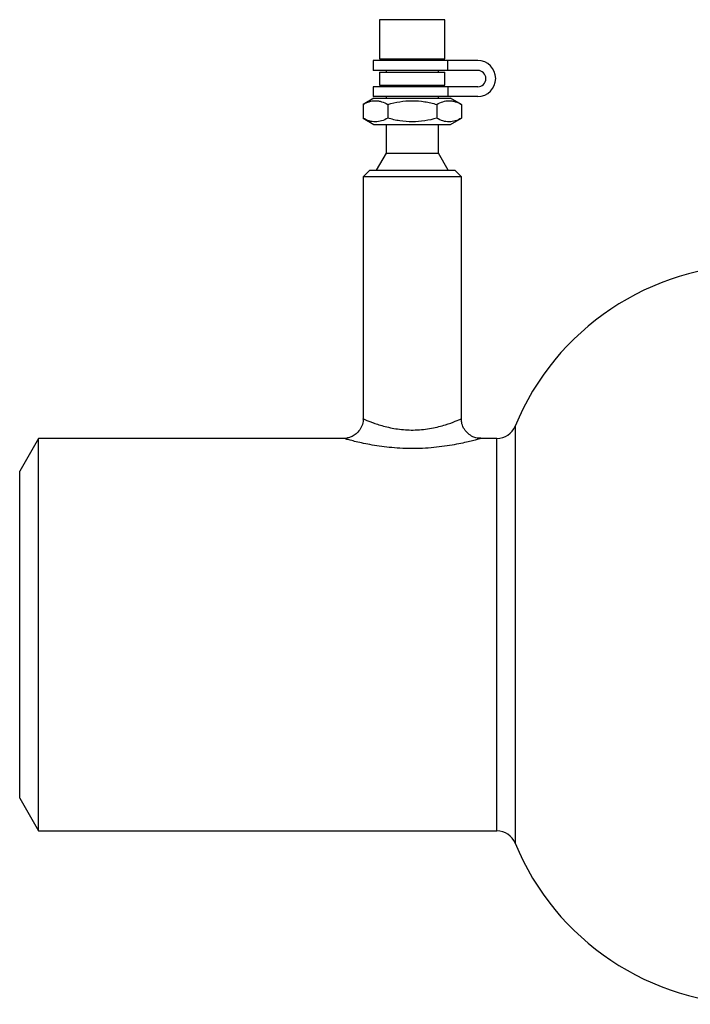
# Model space of a CAD drawing. Header units: millimetres. Extents: x -150 to 245, y -57 to 123.
# Tile 1 of 19: x -150 to -48, y -56 to 94. Entities that reach past the tile are written whole.
import ezdxf

# ---------------------------------------------------------------- set-up
doc = ezdxf.new("R2010")
doc.units = ezdxf.units.MM

msp = doc.modelspace()

# ---------------------------------------------------------------- linework, layer by layer
at = {"color": 7, "linetype": 'Continuous', "lineweight": 25}
for p, q in [((-95, 94), (-95, 88)), ((-85, 94), (-95, 94)), ((-85, 88), (-85, 94)), ((-96, 87.75), (-96, 86.25)), ((-80, 87.75), (-96, 87.75)), ((-95, 88), (-85, 88)), ((-94, 88), (-94, 87.75)), ((-86, 87.75), (-86, 88)), ((-84.55, 86.25), (-84.55, 87.75)), ((-80, 86.25), (-96, 86.25)), ((-95, 86), (-95, 84)), ((-95, 86), (-85, 86)), ((-94, 86.25), (-94, 86)), ((-86, 86), (-86, 86.25)), ((-85, 84), (-85, 86)), ((-96, 83.75), (-96, 82.25)), ((-80, 83.75), (-96, 83.75)), ((-95, 84), (-85, 84)), ((-94, 84), (-94, 83.75)), ((-86, 83.75), (-86, 84)), ((-84.55, 83.75), (-84.55, 82.25)), ((-95.85, 82), (-97.51, 81.04)), ((-80, 82.25), (-96, 82.25)), ((-95.85, 82), (-84.15, 82)), ((-94, 82.25), (-94, 82)), ((-86, 82), (-86, 82.25)), ((-82.49, 81.04), (-84.15, 82)), ((-97.51, 81.04), (-97.51, 78.96)), ((-93.75, 81.04), (-93.75, 78.96)), ((-86.25, 81.04), (-86.25, 78.96)), ((-82.49, 81.04), (-82.49, 78.96)), ((-97.51, 78.96), (-95.85, 78)), ((-84.15, 78), (-82.49, 78.96)), ((-95.85, 78), (-84.15, 78)), ((-94, 78), (-94, 73.6)), ((-86, 73.6), (-86, 78)), ((-94, 73.6), (-95.5, 71)), ((-94, 73.6), (-86, 73.6)), ((-84.5, 71), (-86, 73.6)), ((-96.5, 71), (-97.5, 70)), ((-96.5, 71), (-83.5, 71)), ((-82.5, 70), (-83.5, 71)), ((-97.5, 70), (-97.5, 33)), ((-82.5, 70), (-97.5, 70)), ((-82.5, 32.96), (-82.5, 70)), ((-147.11, 30), (-150, 25)), ((-100.5, 30), (-147.11, 30)), ((-147.11, -30), (-147.11, 30)), ((-77.06, 30), (-79.51, 30)), ((-150, -25), (-150, 25)), ((-150, -25), (-147.11, -30)), ((-147.11, -30), (-77.06, -30))]:
    msp.add_line(p, q, dxfattribs=at)
at = {"color": 1, "linetype": 'Continuous', "lineweight": 25}
for p, q in [((-74.29, 31.86), (-74.29, -31.86)), ((-77.06, -30), (-77.06, 30))]:
    msp.add_line(p, q, dxfattribs=at)
at = {"color": 7, "linetype": 'Continuous', "lineweight": 25}
for centre, radius, start, end in [((-80, 85), 2.75, 270, 90), ((-80, 85), 1.25, 270, 90), ((-37.5, 16.72), 39.78, 90, 157.6294), ((-77.06, 33), 3, 270, 337.6294), ((-77.06, -33), 3, 22.3706, 90), ((-37.5, -16.72), 39.78, 202.3706, 270)]:
    msp.add_arc(centre, radius, start, end, dxfattribs=at)
for points, knots in [([(-97.51, 81.04), (-97.2, 81.22), (-96.89, 81.37), (-96.27, 81.57), (-95.95, 81.62), (-95.47, 81.62), (-95.31, 81.61), (-95, 81.56), (-94.84, 81.52), (-94.37, 81.37), (-94.06, 81.22), (-93.75, 81.04)], [0, 0, 0, 0, 0.25, 0.25, 0.5, 0.5, 0.625, 0.625, 0.75, 0.75, 1, 1, 1, 1]), ([(-93.75, 81.04), (-92.53, 81.4), (-91.29, 81.62), (-89.36, 81.62), (-88.72, 81.57), (-87.47, 81.37), (-86.86, 81.22), (-86.25, 81.04)], [0, 0, 0, 0, 0.5, 0.5, 0.75, 0.75, 1, 1, 1, 1]), ([(-86.25, 81.04), (-85.94, 81.22), (-85.63, 81.37), (-85.01, 81.57), (-84.69, 81.62), (-84.21, 81.62), (-84.05, 81.61), (-83.74, 81.56), (-83.58, 81.52), (-83.11, 81.37), (-82.8, 81.22), (-82.49, 81.04)], [0, 0, 0, 0, 0.25, 0.25, 0.5, 0.5, 0.625, 0.625, 0.75, 0.75, 1, 1, 1, 1]), ([(-93.75, 78.96), (-94.06, 78.78), (-94.37, 78.63), (-94.99, 78.43), (-95.31, 78.38), (-95.79, 78.38), (-95.95, 78.39), (-96.26, 78.44), (-96.42, 78.48), (-96.89, 78.63), (-97.2, 78.78), (-97.51, 78.96)], [0, 0, 0, 0, 0.25, 0.25, 0.5, 0.5, 0.625, 0.625, 0.75, 0.75, 1, 1, 1, 1]), ([(-86.25, 78.96), (-87.47, 78.6), (-88.71, 78.38), (-90.64, 78.38), (-91.28, 78.43), (-92.53, 78.63), (-93.14, 78.78), (-93.75, 78.96)], [0, 0, 0, 0, 0.5, 0.5, 0.75, 0.75, 1, 1, 1, 1]), ([(-82.49, 78.96), (-82.8, 78.78), (-83.11, 78.63), (-83.73, 78.43), (-84.05, 78.38), (-84.53, 78.38), (-84.69, 78.39), (-85, 78.44), (-85.16, 78.48), (-85.63, 78.63), (-85.94, 78.78), (-86.25, 78.96)], [0, 0, 0, 0, 0.25, 0.25, 0.5, 0.5, 0.625, 0.625, 0.75, 0.75, 1, 1, 1, 1]), ([(-97.53, 33), (-97.53, 32.86), (-97.5, 32.41), (-97.76, 31.69), (-98.24, 30.97), (-98.84, 30.47), (-99.44, 30.17), (-99.99, 30.03), (-100.36, 29.99), (-100.53, 30), (-100.54, 30)], [0, 0, 0, 0, 0.087558, 0.283098, 0.472129, 0.631814, 0.770951, 0.891647, 0.993584, 1, 1, 1, 1]), ([(-79.51, 30.02), (-79.71, 30.02), (-80.13, 30.03), (-80.8, 30.26), (-81.49, 30.7), (-82.07, 31.38), (-82.44, 32.16), (-82.47, 32.72), (-82.48, 32.97)], [0, 0, 0, 0, 0.126023, 0.270231, 0.455031, 0.642556, 0.840597, 1, 1, 1, 1])]:
    msp.add_open_spline(points, degree=3, knots=knots, dxfattribs=at)
at = {"color": 1, "linetype": 'Continuous', "lineweight": 25}
for points, knots in [([(-97.5, 33), (-97.43, 32.97), (-97.28, 32.9), (-96.46, 32.56), (-95.44, 32.19), (-94.23, 31.8), (-91.99, 31.35), (-89.48, 31.22), (-86.98, 31.51), (-84.85, 32.07), (-83.34, 32.63), (-82.54, 32.98), (-82.58, 32.96), (-82.6, 32.96)], [0, 0, 0, 0, 0.099206, 0.207093, 0.20875, 0.315166, 0.416893, 0.519431, 0.627245, 0.736416, 0.841403, 0.943753, 1, 1, 1, 1]), ([(-79.51, 30), (-79.51, 30), (-79.46, 30.01), (-79.64, 29.96), (-80.05, 29.84), (-80.76, 29.65), (-81.7, 29.42), (-82.88, 29.16), (-84.28, 28.9), (-85.86, 28.68), (-87.56, 28.51), (-89.31, 28.43), (-91.05, 28.44), (-92.72, 28.54), (-94.32, 28.7), (-95.8, 28.92), (-97.16, 29.17), (-98.34, 29.43), (-99.31, 29.67), (-100, 29.86), (-100.42, 29.98), (-100.47, 29.99), (-100.5, 30)], [0, 0, 0, 0, 0.004098, 0.053827, 0.102436, 0.15262, 0.203546, 0.255908, 0.310562, 0.366706, 0.422338, 0.479475, 0.532758, 0.58736, 0.639121, 0.692092, 0.744479, 0.798237, 0.850631, 0.904742, 0.951619, 1, 1, 1, 1])]:
    msp.add_open_spline(points, degree=3, knots=knots, dxfattribs=at)

doc.saveas('drawing.dxf')
